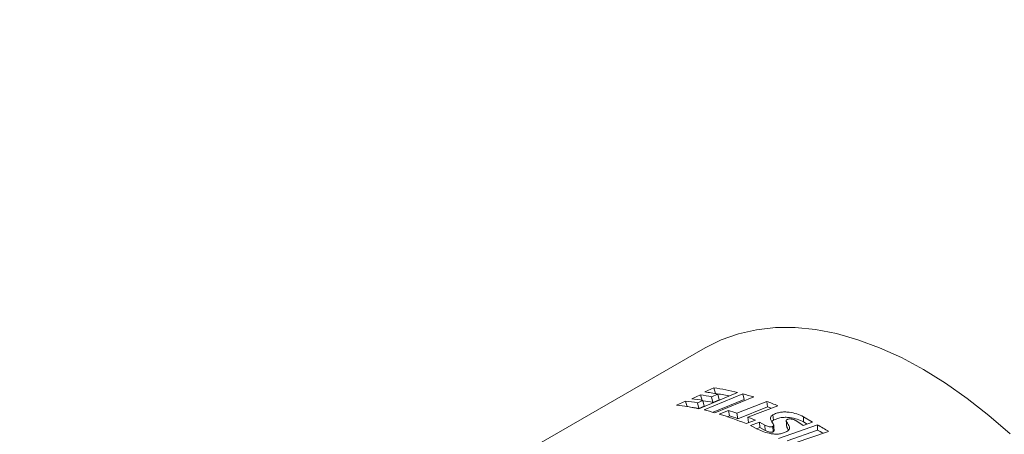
# Model space of a CAD drawing. Header units: millimetres. Extents: x 0 to 1118, y 0 to 864.
# Tile 245 of 256: x 997 to 1036, y 462 to 479. Entities that reach past the tile are written whole.
import ezdxf

# ---------------------------------------------------------------- set-up
doc = ezdxf.new("R2010")
doc.units = ezdxf.units.MM

msp = doc.modelspace()

# ---------------------------------------------------------------- linework, layer by layer
at = {"color": 7, "linetype": 'Continuous', "lineweight": 15}
for p, q in [((1024.075, 465.697), (1016.332, 461.228)), ((1023.544, 463.668), (1023.89, 463.82)), ((1025.367, 463.917), (1023.823, 463.268)), ((1023.89, 463.82), (1023.953, 463.593)), ((1024.032, 463.221), (1025.577, 463.863)), ((1024.058, 463.941), (1024.424, 464.103)), ((1024.327, 463.748), (1024.577, 463.855)), ((1024.424, 464.103), (1024.487, 463.876)), ((1024.577, 463.855), (1024.632, 463.629)), ((1025.577, 463.863), (1025.622, 463.64)), ((1022.935, 463.416), (1023.294, 463.576)), ((1023.294, 463.576), (1023.359, 463.349)), ((1023.763, 463.505), (1023.98, 463.599)), ((1023.763, 463.505), (1023.821, 463.279)), ((1023.98, 463.599), (1024.037, 463.373)), ((1024.327, 463.748), (1024.384, 463.522)), ((1024.384, 463.522), (1024.632, 463.629)), ((1024.393, 463.127), (1025.622, 463.64)), ((1026.007, 463.738), (1024.459, 463.109)), ((1025.34, 463.094), (1026.526, 463.561)), ((1026.964, 463.392), (1025.769, 462.938)), ((1026.558, 463.342), (1026.526, 463.561)), ((1023.821, 463.279), (1024.037, 463.373)), ((1024.031, 463.221), (1024.032, 463.221)), ((1024.638, 463.057), (1025.002, 463.204)), ((1025.042, 462.982), (1025.002, 463.204)), ((1025.375, 462.874), (1025.34, 463.094)), ((1025.375, 462.874), (1026.558, 463.342)), ((1026.773, 463.025), (1026.795, 462.809)), ((1024.952, 462.946), (1025.042, 462.982)), ((1026.076, 462.815), (1025.711, 462.676)), ((1025.798, 462.72), (1025.769, 462.938)), ((1025.874, 462.605), (1026.232, 462.741)), ((1026.161, 462.451), (1025.874, 462.605)), ((1026.232, 462.741), (1026.446, 462.612)), ((1026.232, 462.741), (1026.254, 462.525)), ((1026.989, 462.078), (1028.545, 462.626)), ((1027.982, 462.608), (1027.682, 462.803)), ((1028.343, 462.736), (1027.982, 462.608)), ((1027.984, 462.952), (1028.343, 462.736)), ((1027.984, 462.952), (1027.995, 462.742)), ((1027.995, 462.742), (1028.13, 462.66)), ((1028.545, 462.626), (1028.548, 462.42)), ((1026.119, 462.474), (1026.254, 462.525)), ((1026.254, 462.525), (1026.465, 462.399)), ((1026.772, 462.568), (1026.787, 462.355)), ((1027.338, 461.991), (1028.548, 462.42)), ((1028.989, 462.369), (1027.659, 461.912))]:
    msp.add_line(p, q, dxfattribs=at)
at = {"color": 9, "linetype": 'Continuous', "lineweight": 0}
msp.add_line((1026.446, 462.612), (1026.465, 462.399), dxfattribs=at)
at = {"color": 7, "linetype": 'Continuous', "lineweight": 15, "flags": 128}
for points in [[(1024.075, 465.697), (1024.716, 466.017), (1025.399, 466.258), (1026.119, 466.42), (1026.874, 466.501), (1027.658, 466.502), (1028.468, 466.421), (1029.3, 466.261), (1030.15, 466.021), (1031.013, 465.702), (1031.885, 465.307), (1032.762, 464.837), (1033.638, 464.295), (1034.51, 463.683), (1035.373, 463.005), (1036.223, 462.264)], [(1026.818, 462.411), (1026.81, 462.517), (1026.802, 462.623)], [(1027.304, 462.785), (1027.311, 462.679), (1027.318, 462.573)]]:
    msp.add_lwpolyline(points, dxfattribs=at)
at = {"color": 7, "linetype": 'Continuous', "lineweight": 15}
for centre, radius, start, end in [((1022.606, 454.661), 9.249, 79.2756, 82.0213), ((1022.806, 454.767), 9.259, 78.9747, 82.2296), ((1023.037, 454.555), 9.648, 76.0249, 81.734), ((1023.163, 454.719), 9.252, 78.4437, 81.7749), ((1022.71, 453.24), 11.003, 72.5642, 74.8995), ((1021.859, 454.207), 9.271, 77.768, 83.3355), ((1022.177, 454.563), 9.082, 79.9391, 82.9305), ((1022.34, 454.588), 9.159, 79.687, 82.447), ((1022.685, 454.553), 9.129, 79.2766, 81.8306), ((1022.194, 451.724), 12.605, 67.7643, 69.8976), ((1022.237, 454.337), 9.081, 79.9504, 81.6724), ((1021.591, 452.978), 10.53, 74.196, 76.602), ((1021.152, 451.536), 12.036, 67.7448, 73.1684), ((1021.598, 452.176), 11.542, 71.0857, 72.8506), ((1022.376, 451.91), 12.173, 69.2254, 69.9072), ((1021.687, 452.112), 11.376, 71.0857, 72.8506), ((1021.156, 450.961), 12.835, 67.4626, 68.9402), ((1020.525, 448.284), 16.433, 58.9997, 60.787), ((1020.739, 448.452), 16.003, 59.8874, 60.7924)]:
    msp.add_arc(centre, radius, start, end, dxfattribs=at)
at = {"color": 9, "linetype": 'Continuous', "lineweight": 0}
for points, knots in [([(1013.134, 432.77), (1012.723, 433.024), (1011.901, 433.53), (1010.726, 434.44), (1009.603, 435.485), (1008.574, 436.669), (1007.695, 437.893), (1006.885, 439.243), (1006.148, 440.713), (1005.344, 442.59), (1004.519, 444.769), (1003.72, 446.826), (1002.983, 448.458), (1002.36, 449.672), (1001.647, 450.869), (1000.829, 452.045), (999.896, 453.193), (998.842, 454.305), (997.67, 455.377), (996.383, 456.404), (994.988, 457.382), (993.494, 458.312), (991.909, 459.189), (990.243, 460.014), (988.506, 460.788), (986.707, 461.512), (984.238, 462.415), (981.043, 463.44), (977.101, 464.546), (973.1, 465.577), (969.076, 466.576), (965.053, 467.577), (961.051, 468.607), (957.084, 469.682), (953.168, 470.82), (949.318, 472.032), (945.551, 473.33), (941.886, 474.727), (938.356, 476.236), (935.55, 477.596), (933.973, 478.478), (933.449, 478.772)], [0, 0, 0, 0, 0.0151052, 0.0302135, 0.0493734, 0.0685948, 0.0878524, 0.1070619, 0.1307913, 0.1545261, 0.1912488, 0.2279761, 0.2463528, 0.2647277, 0.2830942, 0.3014952, 0.3198943, 0.3383011, 0.3567075, 0.3750776, 0.393479, 0.4118812, 0.4302759, 0.4486715, 0.4670576, 0.4854449, 0.5038098, 0.54055, 0.5772798, 0.614004, 0.6507265, 0.6874493, 0.7241836, 0.7609161, 0.7976672, 0.8344158, 0.8711927, 0.9079655, 0.9448022, 0.9816285, 1, 1, 1, 1]), ([(948.569, 472.431), (948.875, 472.324), (950.427, 471.784), (953.315, 470.896), (957.214, 469.755), (961.172, 468.683), (965.167, 467.655), (969.184, 466.654), (973.206, 465.654), (977.207, 464.621), (981.154, 463.512), (984.355, 462.484), (986.83, 461.577), (988.635, 460.849), (990.379, 460.071), (992.053, 459.242), (993.644, 458.36), (995.147, 457.425), (996.549, 456.441), (997.844, 455.408), (999.024, 454.33), (1000.085, 453.211), (1001.026, 452.056), (1001.851, 450.873), (1002.571, 449.669), (1003.202, 448.45), (1003.948, 446.811), (1004.759, 444.749), (1005.595, 442.567), (1006.409, 440.691), (1007.15, 439.229), (1007.958, 437.893), (1008.831, 436.683), (1009.862, 435.5), (1010.988, 434.455), (1012.163, 433.547), (1012.977, 433.046), (1013.385, 432.794)], [0, 0, 0, 0, 0.010663, 0.054111, 0.097609, 0.141096, 0.184602, 0.228126, 0.271684, 0.315284, 0.358939, 0.402653, 0.42452, 0.446401, 0.468331, 0.490227, 0.512188, 0.534094, 0.556078, 0.57799, 0.599903, 0.621902, 0.643804, 0.665778, 0.687657, 0.709506, 0.731381, 0.774989, 0.818495, 0.846508, 0.874559, 0.896854, 0.919222, 0.941912, 0.964773, 0.98232, 1, 1, 1, 1]), ([(1011.121, 434.554), (1010.92, 434.73), (1010.287, 435.286), (1009.417, 436.297), (1008.477, 437.562), (1007.636, 438.945), (1006.878, 440.426), (1006.054, 442.301), (1005.207, 444.493), (1004.389, 446.57), (1003.642, 448.219), (1003.014, 449.445), (1002.3, 450.657), (1001.485, 451.845), (1000.558, 453.005), (999.513, 454.131), (998.351, 455.216), (997.073, 456.258), (995.689, 457.25), (994.206, 458.193), (992.633, 459.083), (990.979, 459.922), (989.25, 460.709), (987.459, 461.445), (985.606, 462.136), (983.698, 462.786), (981.279, 463.55), (979.462, 464.053), (978.314, 464.371)], [0, 0, 0, 0, 0.016837, 0.052965, 0.089849, 0.126898, 0.170306, 0.213794, 0.282435, 0.351235, 0.38571, 0.420216, 0.454753, 0.489367, 0.523928, 0.558502, 0.593204, 0.627772, 0.662469, 0.697029, 0.731575, 0.766226, 0.800751, 0.835358, 0.869864, 0.90487, 0.93992, 1, 1, 1, 1])]:
    msp.add_open_spline(points, degree=3, knots=knots, dxfattribs=at)
at = {"color": 7, "linetype": 'Continuous', "lineweight": 15}
for points, knots in [([(1026.772, 462.568), (1026.778, 462.572), (1026.791, 462.581), (1026.803, 462.601), (1026.802, 462.679), (1026.698, 462.774), (1026.658, 462.892), (1026.697, 462.973), (1026.748, 463.007), (1026.773, 463.025)], [0, 0, 0, 0, 0.0312761, 0.0625582, 0.1250262, 0.5008379, 0.7502677, 0.8751154, 1, 1, 1, 1]), ([(1026.773, 463.025), (1026.817, 463.047), (1026.905, 463.092), (1027.072, 463.133), (1027.247, 463.146), (1027.473, 463.131), (1027.729, 463.068), (1027.899, 462.991), (1027.984, 462.952)], [0, 0, 0, 0, 0.125097, 0.250196, 0.369814, 0.500397, 0.750001, 1, 1, 1, 1]), ([(1026.446, 462.612), (1026.493, 462.592), (1026.552, 462.566), (1026.638, 462.548), (1026.678, 462.545), (1026.709, 462.547), (1026.732, 462.551), (1026.754, 462.558), (1026.766, 462.565), (1026.772, 462.568)], [0, 0, 0, 0, 0.499876, 0.636564, 0.749926, 0.813835, 0.874948, 0.937451, 1, 1, 1, 1]), ([(1026.726, 462.755), (1026.726, 462.755), (1026.737, 462.776), (1026.766, 462.793), (1026.795, 462.809)], [0, 0, 0, 0, 0.026074, 1, 1, 1, 1]), ([(1026.795, 462.809), (1026.839, 462.832), (1026.927, 462.877), (1027.092, 462.918), (1027.267, 462.932), (1027.49, 462.918), (1027.744, 462.857), (1027.911, 462.78), (1027.995, 462.742)], [0, 0, 0, 0, 0.126254, 0.252204, 0.372147, 0.502591, 0.751233, 1, 1, 1, 1]), ([(1027.329, 462.836), (1027.323, 462.832), (1027.311, 462.823), (1027.301, 462.803), (1027.311, 462.726), (1027.396, 462.645), (1027.434, 462.543), (1027.435, 462.479), (1027.401, 462.415), (1027.351, 462.381), (1027.326, 462.364)], [0, 0, 0, 0, 0.03119, 0.062414, 0.124823, 0.500344, 0.62552, 0.75049, 0.875209, 1, 1, 1, 1]), ([(1027.682, 462.803), (1027.631, 462.826), (1027.566, 462.854), (1027.469, 462.865), (1027.418, 462.864), (1027.369, 462.855), (1027.343, 462.843), (1027.329, 462.836)], [0, 0, 0, 0, 0.4992507, 0.6313293, 0.7499731, 0.8749966, 1, 1, 1, 1]), ([(1027.326, 462.364), (1027.283, 462.342), (1027.199, 462.299), (1027.039, 462.263), (1026.869, 462.255), (1026.651, 462.279), (1026.405, 462.347), (1026.243, 462.416), (1026.161, 462.451)], [0, 0, 0, 0, 0.125093, 0.250185, 0.369483, 0.500371, 0.74998, 1, 1, 1, 1]), ([(1026.465, 462.399), (1026.511, 462.379), (1026.569, 462.353), (1026.655, 462.336), (1026.694, 462.333), (1026.724, 462.335), (1026.748, 462.339), (1026.769, 462.346), (1026.781, 462.352), (1026.787, 462.355)], [0, 0, 0, 0, 0.498134, 0.634562, 0.747962, 0.812152, 0.873671, 0.936775, 1, 1, 1, 1]), ([(1026.787, 462.355), (1026.793, 462.36), (1026.806, 462.368), (1026.819, 462.387), (1026.818, 462.402), (1026.817, 462.411)], [0, 0, 0, 0, 0.267435, 0.534323, 1, 1, 1, 1]), ([(1027.32, 462.573), (1027.32, 462.57), (1027.32, 462.519), (1027.361, 462.472), (1027.4, 462.427)], [0, 0, 0, 0, 0.045284, 1, 1, 1, 1])]:
    msp.add_open_spline(points, degree=3, knots=knots, dxfattribs=at)

doc.saveas('drawing.dxf')
